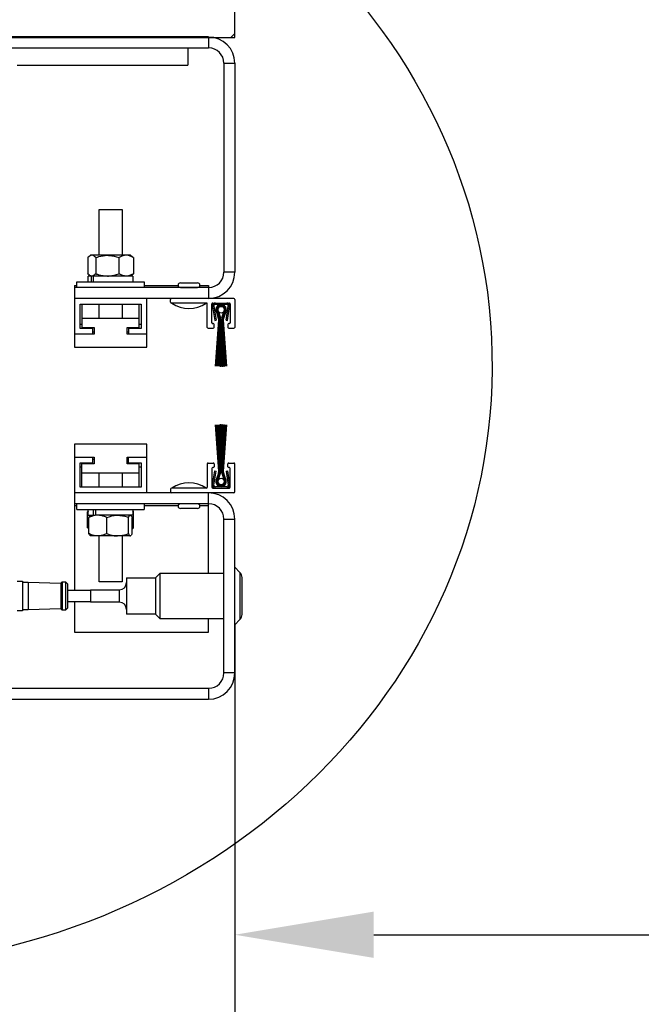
# Model space of a CAD drawing. Header units: inches. Extents: x 170 to 312, y 215 to 248.
# Tile 8 of 256: x 176.615 to 177.035, y 218.77 to 219.434. Entities that reach past the tile are written whole.
import ezdxf

# ---------------------------------------------------------------- set-up
doc = ezdxf.new("R2010")
doc.units = ezdxf.units.IN
doc.header["$LTSCALE"] = 0.25
doc.header["$MEASUREMENT"] = 0
for name, color, linetype in [('ANNOTATIONS', 1, 'Continuous'), ('DETAILS', 4, 'Continuous'), ('STANDARD MOTOR RH', 7, 'Continuous')]:
    doc.layers.add(name, color=color, linetype=linetype)
doc.styles.add('ARIAL', font='arial.ttf', dxfattribs={"height": 0.09375})
doc.dimstyles.new('STANDARD$0', dxfattribs={"dimtxt": 0.09375, "dimasz": 0.09375, "dimexe": 0.03125, "dimexo": 0.046875, "dimgap": 0.09, "dimtad": 0, "dimtih": 1, "dimtoh": 1, "dimdec": 4, "dimzin": 0, "dimdsep": 46, "dimtxsty": 'ARIAL', "dimcen": 0.09, "dimadec": 0, "dimazin": 0, "dimtfac": 1, "dimtdec": 4, "dimtofl": 0, "dimtmove": 0, "dimatfit": 1, "dimfxl": 1, "dimtolj": 1, "dimtzin": 0, "dimarcsym": 0})

# ---------------------------------------------------------------- blocks, each defined once
blk = doc.blocks.new('*D255')
at = {"layer": 'ANNOTATIONS', "color": 0, "lineweight": -2, "transparency": 16777216}
for p, q in [((176.25787, 219.04484), (176.25787, 218.66191)), ((176.76072, 219.02654), (176.76072, 218.66191)), ((176.35162, 218.70878), (176.39946, 218.70878)), ((176.66697, 218.70878), (176.63234, 218.70878))]:
    blk.add_line(p, q, dxfattribs=at)
at = {"layer": 'ANNOTATIONS', "color": 0, "transparency": 16777216}
for points in [[(176.35162, 218.72441), (176.35162, 218.69316), (176.25787, 218.70878)], [(176.66697, 218.72441), (176.66697, 218.69316), (176.76072, 218.70878)]]:
    blk.add_solid(points, dxfattribs=at)
at = {"layer": 'defpoints', "color": 0, "transparency": 16777216}
for p in [(176.25787, 219.09172), (176.76072, 219.07342), (176.76072, 218.70878)]:
    blk.add_point(p, dxfattribs=at)
at = {"layer": 'ANNOTATIONS', "color": 0, "transparency": 16777216, "insert": (176.5159, 218.70878), "char_height": 0.09375, "attachment_point": 5, "style": 'ARIAL'}
blk.add_mtext('\\A1;8"', dxfattribs=at)
blk = doc.blocks.new('*D250')
at = {"layer": 'ANNOTATIONS', "color": 0, "lineweight": -2, "transparency": 16777216}
for p, q in [((176.76072, 218.94643), (176.76073, 218.78531)), ((181.76072, 218.94653), (181.76073, 218.78541)), ((176.85448, 218.81656), (178.64439, 218.8166)), ((181.66698, 218.81666), (179.87706, 218.81662))]:
    blk.add_line(p, q, dxfattribs=at)
at = {"layer": 'ANNOTATIONS', "color": 0, "transparency": 16777216}
for points in [[(176.85448, 218.83218), (176.85448, 218.80093), (176.76073, 218.81656)], [(181.66698, 218.83228), (181.66698, 218.80103), (181.76073, 218.81666)]]:
    blk.add_solid(points, dxfattribs=at)
at = {"layer": 'defpoints', "color": 0, "transparency": 16777216}
for p in [(176.76072, 218.9933), (181.76072, 218.9934), (181.76073, 218.81666)]:
    blk.add_point(p, dxfattribs=at)
at = {"layer": 'ANNOTATIONS', "color": 0, "transparency": 16777216, "insert": (179.26073, 218.81661), "char_height": 0.09375, "attachment_point": 5, "style": 'ARIAL'}
blk.add_mtext('\\A1;OPENING WIDTH', dxfattribs=at)

msp = doc.modelspace()

# ---------------------------------------------------------------- hatches: boundary and pattern name
at = {"layer": 'STANDARD MOTOR RH'}
h = msp.add_hatch(dxfattribs=at)
h.set_pattern_fill('ANSI31', color=256, style=0)
h.set_pattern_definition([(45, (0.31672, -31.61864), (-0.08838835, 0.08838835), [])])
h.paths.add_polyline_path([(176.76072, 219.93798), (176.07322, 219.93798), (176.07322, 219.70078), (176.00912, 219.70078), (176.15119, 219.65388), (176.07322, 219.65388), (176.07322, 219.42236), (176.76072, 219.42236), (176.76072, 219.58486)])

# ---------------------------------------------------------------- linework, layer by layer
at = {"layer": 'DETAILS'}
msp.add_ellipse((176.49194, 219.2015), major_axis=(0.4425, -0.00305), ratio=0.919729, dxfattribs=at)
at = {"layer": 'STANDARD MOTOR RH'}
for p, q in [((176.76072, 219.42236), (176.76072, 219.93798)), ((176.07322, 219.42236), (176.76072, 219.42236)), ((176.74301, 219.4227), (176.261, 219.4227)), ((176.74301, 219.4227), (176.74301, 219.41533)), ((176.29032, 219.41533), (176.74301, 219.41533)), ((176.72901, 219.41533), (176.72901, 219.40371)), ((176.61363, 219.40371), (176.72901, 219.40371)), ((176.75335, 219.40498), (176.76072, 219.40498)), ((176.75335, 219.40498), (176.75335, 219.2639)), ((176.76072, 219.40498), (176.76072, 219.2639)), ((176.66906, 219.27529), (176.66906, 219.30626)), ((176.66906, 219.30626), (176.68454, 219.30626)), ((176.68454, 219.30626), (176.68454, 219.27529)), ((176.66136, 219.27374), (176.66136, 219.26284)), ((176.6622, 219.27452), (176.66325, 219.27529)), ((176.69035, 219.27529), (176.66325, 219.27529)), ((176.66692, 219.27374), (176.66692, 219.26284)), ((176.68236, 219.27374), (176.68236, 219.26284)), ((176.69035, 219.27529), (176.6914, 219.27452)), ((176.69225, 219.27374), (176.69225, 219.26284)), ((176.66172, 219.25745), (176.66172, 219.26129)), ((176.66509, 219.26129), (176.66172, 219.26129)), ((176.66325, 219.26129), (176.6622, 219.26207)), ((176.66288, 219.26129), (176.66288, 219.26157)), ((176.66376, 219.26129), (176.66376, 219.25745)), ((176.66511, 219.26129), (176.66511, 219.25745)), ((176.69188, 219.26129), (176.66511, 219.26129)), ((176.6914, 219.26207), (176.69035, 219.26129)), ((176.69073, 219.26129), (176.69073, 219.26157)), ((176.69188, 219.26129), (176.69188, 219.25745)), ((176.76072, 219.2639), (176.75335, 219.2639)), ((176.65234, 219.25494), (176.65234, 219.21336)), ((176.65234, 219.25494), (176.65407, 219.25494)), ((176.74301, 219.25355), (176.65234, 219.25355)), ((176.65407, 219.25355), (176.65407, 219.25745)), ((176.65407, 219.25745), (176.69953, 219.25745)), ((176.69953, 219.25745), (176.69953, 219.25355)), ((176.69953, 219.25494), (176.72242, 219.25494)), ((176.72395, 219.25671), (176.73556, 219.25671)), ((176.72395, 219.25355), (176.72395, 219.25361)), ((176.72395, 219.25361), (176.73556, 219.25361)), ((176.73556, 219.25361), (176.73556, 219.25355)), ((176.73709, 219.25494), (176.74301, 219.25494)), ((176.74301, 219.25494), (176.74301, 219.24618)), ((176.7601, 219.24618), (176.65234, 219.24618)), ((176.65618, 219.22587), (176.65618, 219.24234)), ((176.65618, 219.24234), (176.69743, 219.24234)), ((176.65745, 219.24234), (176.65745, 219.22655)), ((176.66906, 219.23274), (176.66906, 219.24234)), ((176.68454, 219.24234), (176.68454, 219.23274)), ((176.69616, 219.22655), (176.69616, 219.24234)), ((176.69743, 219.24234), (176.69743, 219.22587)), ((176.70127, 219.21336), (176.70127, 219.24618)), ((176.71737, 219.2437), (176.71737, 219.24556)), ((176.74152, 219.24309), (176.71799, 219.24309)), ((176.74214, 219.22667), (176.74214, 219.24247)), ((176.74524, 219.22977), (176.74524, 219.24247)), ((176.74565, 219.24084), (176.7471, 219.23132)), ((176.74586, 219.24309), (176.75701, 219.24309)), ((176.74657, 219.24098), (176.74802, 219.23146)), ((176.75529, 219.24216), (176.74758, 219.24216)), ((176.75485, 219.23146), (176.7563, 219.24098)), ((176.75577, 219.23132), (176.75722, 219.24084)), ((176.75763, 219.24247), (176.75763, 219.22977)), ((176.76072, 219.24556), (176.76072, 219.22667)), ((176.74978, 219.23261), (176.7485, 219.23658)), ((176.74856, 219.23661), (176.74984, 219.23263)), ((176.7499, 219.23265), (176.74861, 219.23663)), ((176.74867, 219.23666), (176.74996, 219.23267)), ((176.75002, 219.23269), (176.74873, 219.23669)), ((176.74878, 219.23672), (176.75008, 219.23271)), ((176.75014, 219.23273), (176.74884, 219.23675)), ((176.74889, 219.23677), (176.7502, 219.23275)), ((176.75025, 219.23276), (176.74895, 219.2368)), ((176.74901, 219.23683), (176.75031, 219.23278)), ((176.75037, 219.2328), (176.74906, 219.23686)), ((176.74962, 219.23715), (176.75096, 219.23299)), ((176.75187, 219.23299), (176.75322, 219.23715)), ((176.75377, 219.23686), (176.75246, 219.2328)), ((176.75252, 219.23278), (176.75383, 219.23683)), ((176.75389, 219.2368), (176.75258, 219.23276)), ((176.75264, 219.23275), (176.75394, 219.23677)), ((176.754, 219.23675), (176.7527, 219.23273)), ((176.75276, 219.23271), (176.75405, 219.23672)), ((176.75411, 219.23669), (176.75282, 219.23269)), ((176.75288, 219.23267), (176.75417, 219.23666)), ((176.75422, 219.23663), (176.75294, 219.23265)), ((176.75299, 219.23263), (176.75428, 219.23661)), ((176.75433, 219.23658), (176.75305, 219.23261)), ((176.65745, 219.22859), (176.65618, 219.22859)), ((176.69616, 219.23274), (176.65745, 219.23274)), ((176.69743, 219.22859), (176.69616, 219.22859)), ((176.74617, 219.22915), (176.74586, 219.22915)), ((176.74679, 219.22667), (176.74679, 219.22853)), ((176.7471, 219.23132), (176.74802, 219.23146)), ((176.74765, 219.20035), (176.74996, 219.23147)), ((176.75002, 219.23147), (176.74773, 219.20035)), ((176.74832, 219.20035), (176.75009, 219.23147)), ((176.75015, 219.23147), (176.74839, 219.20035)), ((176.74898, 219.20035), (176.75021, 219.23147)), ((176.75027, 219.23147), (176.74905, 219.20035)), ((176.74963, 219.20035), (176.75033, 219.23147)), ((176.7504, 219.23147), (176.74971, 219.20035)), ((176.75029, 219.20035), (176.75046, 219.23147)), ((176.75052, 219.23147), (176.75036, 219.20035)), ((176.75058, 219.20035), (176.75058, 219.23147)), ((176.7512, 219.23147), (176.7512, 219.20035)), ((176.75163, 219.20035), (176.75163, 219.23147)), ((176.75225, 219.23147), (176.75225, 219.20035)), ((176.75247, 219.20035), (176.75232, 219.23147)), ((176.75238, 219.23147), (176.75255, 219.20035)), ((176.75313, 219.20035), (176.75244, 219.23147)), ((176.7525, 219.23147), (176.7532, 219.20035)), ((176.75378, 219.20035), (176.75256, 219.23147)), ((176.75263, 219.23147), (176.75386, 219.20035)), ((176.75444, 219.20035), (176.75269, 219.23147)), ((176.75275, 219.23147), (176.75452, 219.20035)), ((176.75511, 219.20035), (176.75281, 219.23147)), ((176.75287, 219.23147), (176.75519, 219.20035)), ((176.75485, 219.23146), (176.75577, 219.23132)), ((176.75608, 219.22853), (176.75608, 219.22667)), ((176.75701, 219.22915), (176.7567, 219.22915)), ((176.66565, 219.22203), (176.65234, 219.22203)), ((176.66472, 219.22587), (176.65618, 219.22587)), ((176.65745, 219.22655), (176.66565, 219.22655)), ((176.66472, 219.22203), (176.66472, 219.22655)), ((176.66565, 219.22346), (176.66472, 219.22346)), ((176.66565, 219.22655), (176.66565, 219.22203)), ((176.68795, 219.22655), (176.69616, 219.22655)), ((176.68795, 219.22203), (176.68795, 219.22655)), ((176.68888, 219.22346), (176.68795, 219.22346)), ((176.70127, 219.22203), (176.68795, 219.22203)), ((176.68888, 219.22655), (176.68888, 219.22203)), ((176.69743, 219.22587), (176.68888, 219.22587)), ((176.74276, 219.22605), (176.74617, 219.22605)), ((176.7567, 219.22605), (176.7601, 219.22605)), ((176.65234, 219.21336), (176.70127, 219.21336)), ((176.74765, 219.20035), (176.74773, 219.20035)), ((176.74832, 219.20035), (176.74839, 219.20035)), ((176.74898, 219.20035), (176.74905, 219.20035)), ((176.74963, 219.20035), (176.74971, 219.20035)), ((176.75029, 219.20035), (176.75036, 219.20035)), ((176.75058, 219.20035), (176.7512, 219.20035)), ((176.75163, 219.20035), (176.75225, 219.20035)), ((176.75247, 219.20035), (176.75255, 219.20035)), ((176.75313, 219.20035), (176.7532, 219.20035)), ((176.75378, 219.20035), (176.75386, 219.20035)), ((176.75444, 219.20035), (176.75452, 219.20035)), ((176.75511, 219.20035), (176.75519, 219.20035)), ((176.74765, 219.16077), (176.74773, 219.16077)), ((176.74765, 219.16077), (176.74996, 219.12965)), ((176.75002, 219.12965), (176.74773, 219.16077)), ((176.74832, 219.16077), (176.74839, 219.16077)), ((176.74832, 219.16077), (176.75009, 219.12965)), ((176.75015, 219.12965), (176.74839, 219.16077)), ((176.74898, 219.16077), (176.74905, 219.16077)), ((176.74898, 219.16077), (176.75021, 219.12965)), ((176.75027, 219.12965), (176.74905, 219.16077)), ((176.74963, 219.16077), (176.74971, 219.16077)), ((176.74963, 219.16077), (176.75033, 219.12965)), ((176.7504, 219.12965), (176.74971, 219.16077)), ((176.75029, 219.16077), (176.75036, 219.16077)), ((176.75029, 219.16077), (176.75046, 219.12965)), ((176.75052, 219.12965), (176.75036, 219.16077)), ((176.7512, 219.16077), (176.75058, 219.16077)), ((176.75058, 219.16077), (176.75058, 219.12965)), ((176.7512, 219.12965), (176.7512, 219.16077)), ((176.75163, 219.16077), (176.75163, 219.12965)), ((176.75225, 219.16077), (176.75163, 219.16077)), ((176.75225, 219.12965), (176.75225, 219.16077)), ((176.75247, 219.16077), (176.75232, 219.12965)), ((176.75238, 219.12965), (176.75255, 219.16077)), ((176.75313, 219.16077), (176.75244, 219.12965)), ((176.75247, 219.16077), (176.75255, 219.16077)), ((176.7525, 219.12965), (176.7532, 219.16077)), ((176.75378, 219.16077), (176.75256, 219.12965)), ((176.75263, 219.12965), (176.75386, 219.16077)), ((176.75444, 219.16077), (176.75269, 219.12965)), ((176.75275, 219.12965), (176.75452, 219.16077)), ((176.75511, 219.16077), (176.75281, 219.12965)), ((176.75287, 219.12965), (176.75519, 219.16077)), ((176.75313, 219.16077), (176.7532, 219.16077)), ((176.75378, 219.16077), (176.75386, 219.16077)), ((176.75444, 219.16077), (176.75452, 219.16077)), ((176.75511, 219.16077), (176.75519, 219.16077)), ((176.70127, 219.14777), (176.65234, 219.14777)), ((176.65234, 219.14777), (176.65234, 219.04929)), ((176.70127, 219.11494), (176.70127, 219.14777)), ((176.65234, 219.1391), (176.66565, 219.1391)), ((176.65618, 219.13526), (176.66472, 219.13526)), ((176.65618, 219.11878), (176.65618, 219.13526)), ((176.66565, 219.13457), (176.65745, 219.13457)), ((176.65745, 219.11878), (176.65745, 219.13457)), ((176.66472, 219.13457), (176.66472, 219.1391)), ((176.66472, 219.13766), (176.66565, 219.13766)), ((176.66565, 219.1391), (176.66565, 219.13457)), ((176.68795, 219.13457), (176.68795, 219.1391)), ((176.68795, 219.1391), (176.70127, 219.1391)), ((176.68795, 219.13766), (176.68888, 219.13766)), ((176.69616, 219.13457), (176.68795, 219.13457)), ((176.68888, 219.13457), (176.68888, 219.1391)), ((176.68888, 219.13526), (176.69743, 219.13526)), ((176.69616, 219.11878), (176.69616, 219.13457)), ((176.69743, 219.13526), (176.69743, 219.11878)), ((176.74214, 219.13445), (176.74214, 219.11866)), ((176.74276, 219.13507), (176.74617, 219.13507)), ((176.74679, 219.13445), (176.74679, 219.13259)), ((176.75608, 219.13259), (176.75608, 219.13445)), ((176.7567, 219.13507), (176.7601, 219.13507)), ((176.76072, 219.11556), (176.76072, 219.13445)), ((176.65618, 219.13253), (176.65745, 219.13253)), ((176.65745, 219.12838), (176.69616, 219.12838)), ((176.66906, 219.11878), (176.66906, 219.12838)), ((176.68454, 219.12838), (176.68454, 219.11878)), ((176.69616, 219.13253), (176.69743, 219.13253)), ((176.74524, 219.13135), (176.74524, 219.11866)), ((176.74565, 219.12028), (176.7471, 219.12981)), ((176.74617, 219.13197), (176.74586, 219.13197)), ((176.74657, 219.12014), (176.74802, 219.12967)), ((176.7471, 219.12981), (176.74802, 219.12967)), ((176.74978, 219.12851), (176.7485, 219.12454)), ((176.74856, 219.12452), (176.74984, 219.12849)), ((176.7499, 219.12847), (176.74861, 219.12449)), ((176.74867, 219.12446), (176.74996, 219.12845)), ((176.75002, 219.12844), (176.74873, 219.12443)), ((176.74878, 219.12441), (176.75008, 219.12842)), ((176.75014, 219.1284), (176.74884, 219.12438)), ((176.74889, 219.12435), (176.7502, 219.12838)), ((176.75025, 219.12836), (176.74895, 219.12432)), ((176.74901, 219.12429), (176.75031, 219.12834)), ((176.75037, 219.12832), (176.74906, 219.12427)), ((176.74962, 219.12398), (176.75096, 219.12813)), ((176.75187, 219.12813), (176.75322, 219.12398)), ((176.75377, 219.12427), (176.75246, 219.12832)), ((176.75252, 219.12834), (176.75383, 219.12429)), ((176.75389, 219.12432), (176.75258, 219.12836)), ((176.75264, 219.12838), (176.75394, 219.12435)), ((176.754, 219.12438), (176.7527, 219.1284)), ((176.75276, 219.12842), (176.75405, 219.12441)), ((176.75411, 219.12443), (176.75282, 219.12844)), ((176.75288, 219.12845), (176.75417, 219.12446)), ((176.75422, 219.12449), (176.75294, 219.12847)), ((176.75299, 219.12849), (176.75428, 219.12452)), ((176.75433, 219.12454), (176.75305, 219.12851)), ((176.75485, 219.12967), (176.75577, 219.12981)), ((176.75485, 219.12967), (176.7563, 219.12014)), ((176.75577, 219.12981), (176.75722, 219.12028)), ((176.75701, 219.13197), (176.7567, 219.13197)), ((176.75763, 219.11866), (176.75763, 219.13135)), ((176.7601, 219.11494), (176.65234, 219.11494)), ((176.69743, 219.11878), (176.65618, 219.11878)), ((176.71737, 219.11742), (176.71737, 219.11556)), ((176.74152, 219.11804), (176.71799, 219.11804)), ((176.74301, 219.06075), (176.74301, 219.11494)), ((176.74586, 219.11804), (176.75701, 219.11804)), ((176.75529, 219.11897), (176.74758, 219.11897)), ((176.74301, 219.10757), (176.65234, 219.10757)), ((176.65407, 219.10367), (176.65407, 219.10757)), ((176.69953, 219.10757), (176.69953, 219.10367)), ((176.72395, 219.10751), (176.72395, 219.10757)), ((176.73556, 219.10751), (176.72395, 219.10751)), ((176.73556, 219.10757), (176.73556, 219.10751)), ((176.65407, 219.10619), (176.65234, 219.10619)), ((176.65407, 219.10367), (176.69953, 219.10367)), ((176.66126, 219.10218), (176.66202, 219.10259)), ((176.66126, 219.09128), (176.66126, 219.10218)), ((176.66172, 219.09983), (176.66172, 219.10367)), ((176.66529, 219.09983), (176.66529, 219.10367)), ((176.66696, 219.09983), (176.66696, 219.10367)), ((176.69235, 219.10218), (176.69159, 219.10259)), ((176.69188, 219.10367), (176.69188, 219.09983)), ((176.69188, 219.10246), (176.69235, 219.10218)), ((176.69235, 219.09128), (176.69235, 219.10218)), ((176.72242, 219.10619), (176.69953, 219.10619)), ((176.73556, 219.10441), (176.72395, 219.10441)), ((176.74301, 219.10619), (176.73709, 219.10619)), ((176.66172, 219.09983), (176.6663, 219.09983)), ((176.66214, 219.08738), (176.66214, 219.09828)), ((176.66294, 219.0996), (176.66325, 219.09983)), ((176.69188, 219.09983), (176.66646, 219.09983)), ((176.6742, 219.08738), (176.6742, 219.09828)), ((176.68886, 219.08738), (176.68886, 219.09828)), ((176.69035, 219.09983), (176.69066, 219.0996)), ((176.69146, 219.08738), (176.69146, 219.09828)), ((176.75335, 219.09723), (176.76072, 219.09723)), ((176.75335, 218.9933), (176.75335, 219.09723)), ((176.76072, 218.9933), (176.76072, 219.09723)), ((176.66126, 219.09128), (176.66202, 219.09088)), ((176.66214, 219.09056), (176.66191, 219.09073)), ((176.6917, 219.09073), (176.69146, 219.09056)), ((176.69235, 219.09128), (176.69159, 219.09088)), ((176.66325, 219.08583), (176.66294, 219.08606)), ((176.69035, 219.08583), (176.66325, 219.08583)), ((176.66906, 219.05486), (176.66906, 219.08583)), ((176.68454, 219.08583), (176.68454, 219.05486)), ((176.69016, 219.08583), (176.69054, 219.08623)), ((176.69066, 219.08606), (176.69035, 219.08583)), ((176.70708, 219.05746), (176.71037, 219.06075)), ((176.71037, 219.06075), (176.75335, 219.06075)), ((176.71037, 219.02978), (176.71037, 219.06075)), ((176.76072, 219.06465), (176.76417, 219.0612)), ((176.76417, 219.0612), (176.76417, 219.02933)), ((176.61363, 219.05527), (176.61723, 219.05527)), ((176.61723, 219.05527), (176.61723, 219.03526)), ((176.61723, 219.05465), (176.62107, 219.05465)), ((176.62107, 219.05465), (176.6433, 219.05402)), ((176.62107, 219.05465), (176.62107, 219.03588)), ((176.6433, 219.05402), (176.64405, 219.05477)), ((176.6433, 219.05402), (176.6433, 219.03651)), ((176.64405, 219.05477), (176.64647, 219.05477)), ((176.64405, 219.05477), (176.64405, 219.03576)), ((176.64647, 219.05477), (176.6477, 219.05353)), ((176.64647, 219.05477), (176.64647, 219.03576)), ((176.68454, 219.05486), (176.66906, 219.05486)), ((176.68757, 219.05746), (176.70708, 219.05746)), ((176.68757, 219.05746), (176.68757, 219.03307)), ((176.70708, 219.05746), (176.70708, 219.03307)), ((176.7656, 219.03278), (176.7656, 219.05775)), ((176.6477, 219.05353), (176.6477, 219.037)), ((176.6477, 219.04929), (176.66319, 219.04929)), ((176.66296, 219.04944), (176.66296, 219.04929)), ((176.66319, 219.04941), (176.68269, 219.04941)), ((176.66319, 219.04941), (176.66319, 219.04112)), ((176.68269, 219.04941), (176.68269, 219.04112)), ((176.66319, 219.04124), (176.6477, 219.04124)), ((176.65234, 219.04124), (176.65234, 219.02086)), ((176.68269, 219.04112), (176.66319, 219.04112)), ((176.61723, 219.03526), (176.61363, 219.03526)), ((176.62107, 219.03588), (176.61723, 219.03588)), ((176.6433, 219.03651), (176.62107, 219.03588)), ((176.64405, 219.03576), (176.6433, 219.03651)), ((176.64647, 219.03576), (176.64405, 219.03576)), ((176.6477, 219.037), (176.64647, 219.03576)), ((176.70708, 219.03307), (176.68757, 219.03307)), ((176.71037, 219.02978), (176.70708, 219.03307)), ((176.75335, 219.02978), (176.71037, 219.02978)), ((176.74301, 219.02086), (176.74301, 219.02978)), ((176.76417, 219.02933), (176.76072, 219.02588)), ((176.65234, 219.02086), (176.74301, 219.02086)), ((176.76072, 218.9933), (176.75335, 218.9933)), ((176.28295, 218.98296), (176.74301, 218.98296)), ((176.74301, 218.98296), (176.74301, 218.97559)), ((176.27298, 218.97559), (176.74301, 218.97559))]:
    msp.add_line(p, q, dxfattribs=at)
for centre in [(176.75142, 219.23856), (176.75142, 219.12257)]:
    msp.add_circle(centre, 0.00226, dxfattribs=at)
for centre, radius, start, end in [((176.74301, 219.40498), 0.01771, 0, 90), ((176.74301, 219.40498), 0.01034, 0, 90), ((176.74301, 219.2639), 0.01771, 270, 0), ((176.74301, 219.2639), 0.01034, 270, 0), ((176.72395, 219.25516), 0.00155, 90, 270), ((176.73556, 219.25516), 0.00155, 270, 90), ((176.71799, 219.24556), 0.000619, 90, 180), ((176.71799, 219.2437), 0.000619, 180, 270), ((176.72976, 219.25937), 0.02, 234.51066, 305.48934), ((176.74152, 219.24247), 0.000619, 0, 90), ((176.74586, 219.24247), 0.000619, 90, 180), ((176.74758, 219.24113), 0.00195, 90, 188.65121), ((176.74758, 219.24113), 0.00102, 90, 188.65121), ((176.75142, 219.23856), 0.00352, 325.87014, 214.12986), ((176.75142, 219.23856), 0.00346, 325.72454, 214.27546), ((176.75142, 219.23856), 0.0034, 325.57496, 214.42504), ((176.75142, 219.23856), 0.00334, 325.4212, 214.5788), ((176.75142, 219.23856), 0.00328, 325.26307, 214.73693), ((176.75142, 219.23856), 0.00321, 325.10036, 214.89964), ((176.75142, 219.23856), 0.00315, 324.93284, 215.06716), ((176.75142, 219.23856), 0.00309, 324.76027, 215.23973), ((176.75142, 219.23856), 0.00303, 324.58238, 215.41762), ((176.75142, 219.23856), 0.00297, 324.39891, 215.60109), ((176.75142, 219.23856), 0.0029, 324.20956, 215.79044), ((176.75142, 219.23856), 0.00228, 321.90656, 218.09344), ((176.75529, 219.24113), 0.00195, 351.34879, 90), ((176.75529, 219.24113), 0.00102, 351.34879, 90), ((176.75701, 219.24247), 0.000619, 0, 90), ((176.7601, 219.24556), 0.000619, 0, 90), ((176.74276, 219.22667), 0.000619, 180, 270), ((176.74586, 219.22977), 0.000619, 180, 270), ((176.74617, 219.22853), 0.000619, 0, 90), ((176.74617, 219.22667), 0.000619, 270, 0), ((176.74625, 219.23147), 0.00372, 0, 17.89522), ((176.74625, 219.23147), 0.00378, 0, 17.89522), ((176.74625, 219.23147), 0.00384, 0, 17.89522), ((176.74625, 219.23147), 0.0039, 0, 17.89522), ((176.74625, 219.23147), 0.00396, 0, 17.89522), ((176.74625, 219.23147), 0.00403, 0, 17.89522), ((176.74625, 219.23147), 0.00409, 0, 17.89522), ((176.74625, 219.23147), 0.00415, 0, 17.89522), ((176.74625, 219.23147), 0.00421, 0, 17.89522), ((176.74625, 219.23147), 0.00427, 0, 17.89522), ((176.74625, 219.23147), 0.00434, 0, 17.89522), ((176.74625, 219.23147), 0.00495, 0, 17.89522), ((176.75659, 219.23147), 0.00495, 162.10478, 180), ((176.75659, 219.23147), 0.00434, 162.10478, 180), ((176.75659, 219.23147), 0.00427, 162.10478, 180), ((176.75659, 219.23147), 0.00421, 162.10478, 180), ((176.75659, 219.23147), 0.00415, 162.10478, 180), ((176.75659, 219.23147), 0.00409, 162.10478, 180), ((176.75659, 219.23147), 0.00403, 162.10478, 180), ((176.75659, 219.23147), 0.00396, 162.10478, 180), ((176.75659, 219.23147), 0.0039, 162.10478, 180), ((176.75659, 219.23147), 0.00384, 162.10478, 180), ((176.75659, 219.23147), 0.00378, 162.10478, 180), ((176.75659, 219.23147), 0.00372, 162.10478, 180), ((176.7567, 219.22853), 0.000619, 90, 180), ((176.7567, 219.22667), 0.000619, 180, 270), ((176.75701, 219.22977), 0.000619, 270, 0), ((176.7601, 219.22667), 0.000619, 270, 0), ((176.74276, 219.13445), 0.000619, 90, 180), ((176.74617, 219.13445), 0.000619, 0, 90), ((176.7567, 219.13445), 0.000619, 90, 180), ((176.7601, 219.13445), 0.000619, 0, 90), ((176.74586, 219.13135), 0.000619, 90, 180), ((176.74617, 219.13259), 0.000619, 270, 0), ((176.74625, 219.12965), 0.00372, 342.10478, 0), ((176.74625, 219.12965), 0.00378, 342.10478, 0), ((176.74625, 219.12965), 0.00384, 342.10478, 0), ((176.74625, 219.12965), 0.0039, 342.10478, 0), ((176.74625, 219.12965), 0.00396, 342.10478, 0), ((176.74625, 219.12965), 0.00403, 342.10478, 0), ((176.74625, 219.12965), 0.00409, 342.10478, 0), ((176.74625, 219.12965), 0.00415, 342.10478, 0), ((176.74625, 219.12965), 0.00421, 342.10478, 0), ((176.74625, 219.12965), 0.00427, 342.10478, 0), ((176.74625, 219.12965), 0.00434, 342.10478, 0), ((176.74625, 219.12965), 0.00495, 342.10478, 0), ((176.75659, 219.12965), 0.00495, 180, 197.89522), ((176.75659, 219.12965), 0.00434, 180, 197.89522), ((176.75659, 219.12965), 0.00427, 180, 197.89522), ((176.75659, 219.12965), 0.00421, 180, 197.89522), ((176.75659, 219.12965), 0.00415, 180, 197.89522), ((176.75659, 219.12965), 0.00409, 180, 197.89522), ((176.75659, 219.12965), 0.00403, 180, 197.89522), ((176.75659, 219.12965), 0.00396, 180, 197.89522), ((176.75659, 219.12965), 0.0039, 180, 197.89522), ((176.75659, 219.12965), 0.00384, 180, 197.89522), ((176.75659, 219.12965), 0.00378, 180, 197.89522), ((176.75659, 219.12965), 0.00372, 180, 197.89522), ((176.7567, 219.13259), 0.000619, 180, 270), ((176.75701, 219.13135), 0.000619, 0, 90), ((176.72976, 219.10175), 0.02, 54.51066, 125.48934), ((176.74758, 219.11999), 0.00195, 171.34879, 270), ((176.75142, 219.12257), 0.00352, 145.87014, 34.12986), ((176.75142, 219.12257), 0.00346, 145.72454, 34.27546), ((176.75142, 219.12257), 0.0034, 145.57496, 34.42504), ((176.75142, 219.12257), 0.00334, 145.4212, 34.5788), ((176.75142, 219.12257), 0.00328, 145.26307, 34.73693), ((176.75142, 219.12257), 0.00321, 145.10036, 34.89964), ((176.75142, 219.12257), 0.00315, 144.93284, 35.06716), ((176.75142, 219.12257), 0.00309, 144.76027, 35.23973), ((176.75142, 219.12257), 0.00303, 144.58238, 35.41762), ((176.75142, 219.12257), 0.00297, 144.39891, 35.60109), ((176.75142, 219.12257), 0.0029, 144.20956, 35.79044), ((176.75142, 219.12257), 0.00228, 141.90656, 38.09344), ((176.75529, 219.11999), 0.00195, 270, 8.65121), ((176.71799, 219.11742), 0.000619, 90, 180), ((176.71799, 219.11556), 0.000619, 180, 270), ((176.74152, 219.11866), 0.000619, 270, 0), ((176.74301, 219.09723), 0.01771, 0, 90), ((176.74586, 219.11866), 0.000619, 180, 270), ((176.74758, 219.11999), 0.00102, 171.34879, 270), ((176.75529, 219.11999), 0.00102, 270, 8.65121), ((176.75701, 219.11866), 0.000619, 270, 0), ((176.7601, 219.11556), 0.000619, 270, 0), ((176.72395, 219.10596), 0.00155, 90, 270), ((176.73556, 219.10596), 0.00155, 270, 90), ((176.74301, 219.09723), 0.01034, 0, 90), ((176.76072, 219.05775), 0.00488, 0, 45), ((176.68269, 219.05429), 0.00488, 270, 0), ((176.68269, 219.03624), 0.00488, 0, 90), ((176.76072, 219.03278), 0.00488, 315, 0), ((176.74301, 218.9933), 0.01034, 270, 0), ((176.74301, 218.9933), 0.01771, 270, 0)]:
    msp.add_arc(centre, radius, start, end, dxfattribs=at)
for points, knots in [([(176.66414, 219.27529), (176.66331, 219.27505), (176.66236, 219.27477), (176.66147, 219.27386), (176.66136, 219.27374)], [0, 0, 0, 0, 0.872228, 1, 1, 1, 1]), ([(176.66692, 219.27374), (176.66606, 219.27448), (176.66515, 219.27527), (176.6642, 219.27529), (176.66414, 219.27529)], [0, 0, 0, 0, 0.932064, 1, 1, 1, 1]), ([(176.66692, 219.27374), (176.66757, 219.27398), (176.67005, 219.27488), (176.67269, 219.27512), (176.67464, 219.27529)], [0, 0, 0, 0, 0.262092, 1, 1, 1, 1]), ([(176.67464, 219.27529), (176.67514, 219.27528), (176.67777, 219.27522), (176.68031, 219.2744), (176.68236, 219.27374)], [0, 0, 0, 0, 0.1896638, 1, 1, 1, 1]), ([(176.6873, 219.27529), (176.68583, 219.27505), (176.68415, 219.27477), (176.68256, 219.27386), (176.68236, 219.27374)], [0, 0, 0, 0, 0.872228, 1, 1, 1, 1]), ([(176.69225, 219.27374), (176.69073, 219.27448), (176.6891, 219.27527), (176.68742, 219.27529), (176.6873, 219.27529)], [0, 0, 0, 0, 0.932064, 1, 1, 1, 1]), ([(176.6913, 219.27438), (176.6915, 219.27431), (176.69183, 219.2742), (176.69213, 219.27387), (176.69225, 219.27374)], [0, 0, 0, 0, 0.627771, 1, 1, 1, 1]), ([(176.66414, 219.26129), (176.66331, 219.26154), (176.66236, 219.26182), (176.66147, 219.26273), (176.66136, 219.26284)], [0, 0, 0, 0, 0.8722285, 1, 1, 1, 1]), ([(176.66692, 219.26284), (176.66606, 219.26211), (176.66515, 219.26132), (176.6642, 219.2613), (176.66414, 219.26129)], [0, 0, 0, 0, 0.932064, 1, 1, 1, 1]), ([(176.66692, 219.26284), (176.66757, 219.26261), (176.67005, 219.26171), (176.67269, 219.26147), (176.67464, 219.26129)], [0, 0, 0, 0, 0.2620915, 1, 1, 1, 1]), ([(176.67464, 219.26129), (176.67514, 219.26131), (176.67777, 219.26137), (176.68031, 219.26218), (176.68236, 219.26284)], [0, 0, 0, 0, 0.189664, 1, 1, 1, 1]), ([(176.6873, 219.26129), (176.68583, 219.26154), (176.68415, 219.26182), (176.68256, 219.26273), (176.68236, 219.26284)], [0, 0, 0, 0, 0.8722285, 1, 1, 1, 1]), ([(176.69225, 219.26284), (176.69073, 219.26211), (176.6891, 219.26132), (176.68742, 219.2613), (176.6873, 219.26129)], [0, 0, 0, 0, 0.932064, 1, 1, 1, 1]), ([(176.6913, 219.26221), (176.6915, 219.26228), (176.69183, 219.26239), (176.69213, 219.26272), (176.69225, 219.26284)], [0, 0, 0, 0, 0.627771, 1, 1, 1, 1]), ([(176.66817, 219.09983), (176.66778, 219.09982), (176.66572, 219.09976), (176.66374, 219.09894), (176.66214, 219.09828)], [0, 0, 0, 0, 0.189664, 1, 1, 1, 1]), ([(176.66306, 219.09943), (176.6628, 219.09926), (176.66249, 219.09905), (176.66219, 219.0984), (176.66214, 219.09828)], [0, 0, 0, 0, 0.820091, 1, 1, 1, 1]), ([(176.6742, 219.09828), (176.67369, 219.09852), (176.67175, 219.09941), (176.66969, 219.09965), (176.66817, 219.09983)], [0, 0, 0, 0, 0.262092, 1, 1, 1, 1]), ([(176.6742, 219.09828), (176.67645, 219.09902), (176.67886, 219.09981), (176.68136, 219.09983), (176.68153, 219.09983)], [0, 0, 0, 0, 0.932064, 1, 1, 1, 1]), ([(176.68153, 219.09983), (176.68371, 219.09959), (176.68621, 219.09931), (176.68856, 219.0984), (176.68886, 219.09828)], [0, 0, 0, 0, 0.872228, 1, 1, 1, 1]), ([(176.68886, 219.09828), (176.68926, 219.09902), (176.68969, 219.09981), (176.69013, 219.09983), (176.69016, 219.09983)], [0, 0, 0, 0, 0.932064, 1, 1, 1, 1]), ([(176.69054, 219.09943), (176.6908, 219.09926), (176.69111, 219.09905), (176.69141, 219.0984), (176.69146, 219.09828)], [0, 0, 0, 0, 0.820091, 1, 1, 1, 1]), ([(176.66817, 219.08583), (176.66778, 219.08584), (176.66572, 219.08591), (176.66374, 219.08672), (176.66214, 219.08738)], [0, 0, 0, 0, 0.189664, 1, 1, 1, 1]), ([(176.66306, 219.08623), (176.6628, 219.0864), (176.66249, 219.08661), (176.66219, 219.08726), (176.66214, 219.08738)], [0, 0, 0, 0, 0.820091, 1, 1, 1, 1]), ([(176.6742, 219.08738), (176.67369, 219.08714), (176.67175, 219.08625), (176.66969, 219.08601), (176.66817, 219.08583)], [0, 0, 0, 0, 0.2620915, 1, 1, 1, 1]), ([(176.6742, 219.08738), (176.67645, 219.08664), (176.67886, 219.08585), (176.68136, 219.08583), (176.68153, 219.08583)], [0, 0, 0, 0, 0.932064, 1, 1, 1, 1]), ([(176.68153, 219.08583), (176.68371, 219.08607), (176.68621, 219.08635), (176.68856, 219.08726), (176.68886, 219.08738)], [0, 0, 0, 0, 0.872228, 1, 1, 1, 1]), ([(176.68886, 219.08738), (176.68926, 219.08664), (176.68969, 219.08585), (176.69013, 219.08583), (176.69016, 219.08583)], [0, 0, 0, 0, 0.9320645, 1, 1, 1, 1]), ([(176.69113, 219.08685), (176.69119, 219.0869), (176.6913, 219.08699), (176.69141, 219.08725), (176.69146, 219.08738)], [0, 0, 0, 0, 0.513867, 1, 1, 1, 1]), ([(176.69146, 219.09085), (176.69157, 219.09088), (176.69187, 219.09095), (176.69216, 219.09115), (176.69235, 219.09128)], [0, 0, 0, 0, 0.342395, 1, 1, 1, 1])]:
    msp.add_open_spline(points, degree=3, knots=knots, dxfattribs=at)

# ---------------------------------------------------------------- dimensions: what is measured, and where the dimension line sits
at = {"layer": 'ANNOTATIONS'}
dim = msp.add_linear_dim(base=(176.76072, 218.70878), p1=(176.25787, 219.09172), p2=(176.76072, 219.07342), text='8"', dimstyle='STANDARD$0', override={"dimexe": 0.046875, "dimgap": 0.0625, "dimlunit": 4, "dimcen": 0.089844, "dimfxl": 0.18, "dimfrac": 2}, dxfattribs=at)
dim.commit()
dim.dimension.update_dxf_attribs({"geometry": '*D255', "text_midpoint": (176.5159, 218.70878), "dimtype": 160})
dim = msp.add_aligned_dim(p1=(176.76072, 218.9933), p2=(181.76072, 218.9934), distance=-0.17674, text='OPENING WIDTH', dimstyle='STANDARD$0', dxfattribs=at)
dim.commit()
dim.dimension.update_dxf_attribs({"geometry": '*D250', "text_midpoint": (179.26073, 218.81661)})

doc.saveas('drawing.dxf')
